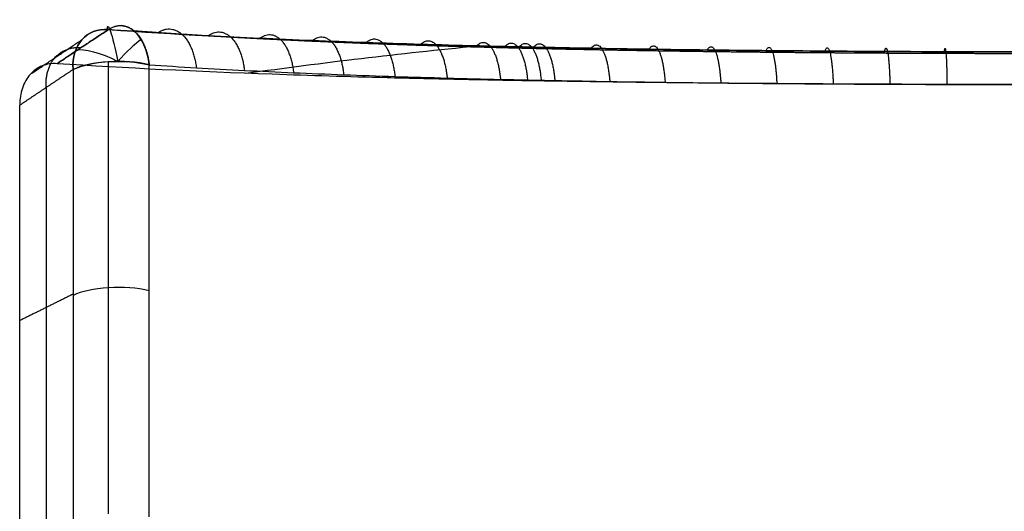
# Model space of a CAD drawing. Header units: millimetres. Extents: x -392 to 392, y 0 to 812.
# Tile 39 of 55: x -361 to 0, y 632 to 812. Entities that reach past the tile are written whole.
import ezdxf

# ---------------------------------------------------------------- set-up
doc = ezdxf.new("R2010")
doc.units = ezdxf.units.MM
doc.layers.add('IGES level 62', color=7, linetype='Continuous', true_color=0xfff7f7)

msp = doc.modelspace()

# ---------------------------------------------------------------- linework, layer by layer
at = {"layer": 'IGES level 62', "extrusion": (0.564637, 0.374202, 0.735635)}
msp.add_arc((838.53, -276.99, -56.53), 20, 330.1867, 51.9284, dxfattribs=at)
at = {"layer": 'IGES level 62', "extrusion": (-0.564637, -0.374202, -0.735635)}
msp.add_arc((-838.53, -276.99, 56.53), 20, 128.0716, 209.8133, dxfattribs=at)
at = {"layer": 'IGES level 62', "extrusion": (0.980785, 0.183325, -0.066725)}
msp.add_arc((836.69, -240.35, -158.86), 20, 341.1968, 70.3546, dxfattribs=at)
at = {"layer": 'IGES level 62', "extrusion": (-0.809873, 0.059711, 0.583559)}
msp.add_arc((-764.32, -409.37, 176.89), 20, 108.747, 204.5012, dxfattribs=at)
at = {"layer": 'IGES level 62', "extrusion": (0, 0.34202, 0.939693)}
msp.add_arc((325.3, -821.11, 54.94), 20, 280.0464276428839, 280.0464288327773, dxfattribs=at)
at = {"layer": 'IGES level 62', "extrusion": (0.471397, 0.828735, -0.301635)}
msp.add_arc((673.54, -59.82, 570.81), 20, 19.0868, 80.2643, dxfattribs=at)
at = {"layer": 'IGES level 62', "extrusion": (0.77301, -0.596135, 0.216975)}
msp.add_arc((427.23, -63.13, -772.37), 20, 31.9672, 74.2859, dxfattribs=at)
at = {"layer": 'IGES level 62', "extrusion": (0, -0.34202, -0.939693)}
msp.add_arc((-1.99, 1003.8, 14.53), 1873.33, 261.51632, 264.13374, dxfattribs=at)
at = {"layer": 'IGES level 62', "extrusion": (1.42081e-13, -0.939693, 0.34202)}
msp.add_arc((-325.3, 54.94, -821.11), 20, 54.9189, 145.4251, dxfattribs=at)
at = {"layer": 'IGES level 62', "extrusion": (-1.78545e-11, 0.939693, -0.34202)}
for start, end in [(34.5749, 90), (90, 125.0811)]:
    msp.add_arc((325.3, 54.94, 821.11), 20, start, end, dxfattribs=at)
at = {"layer": 'IGES level 62', "extrusion": (0, -0.939693, 0.34202)}
msp.add_arc((-325.3, 54.94, -732.98), 20, 54.9189, 145.4251, dxfattribs=at)
at = {"layer": 'IGES level 62'}
for points, weights, degree in [([(-328.79, 808.88, -235.95), (-316.4, 817.17, -219.6), (-313.81, 795.98, -213.83)], [1, 0.670723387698, 1], 2), ([(-328.79, 808.88, -235.95), (-335.08, 804.75, -244.05), (-341.37, 800.58, -252.14), (-347.65, 796.39, -260.21)], [1, 0.999991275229, 0.999991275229, 1], 3), ([(-347.65, 796.39, -260.21), (-341.37, 800.58, -252.14), (-335.08, 804.75, -244.05), (-328.79, 808.88, -235.95)], [1, 0.999991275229, 0.999991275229, 1], 3), ([(-310.68, 807.68, -248.36), (-299.08, 815.81, -231.69), (-296.53, 794.89, -225.83)], [1, 0.674725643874, 1], 2), ([(-292.18, 806.61, -260.05), (-281.36, 814.6, -243.09), (-278.87, 793.93, -237.14)], [1, 0.678557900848, 1], 2), ([(-273.29, 805.67, -271.02), (-263.24, 813.51, -253.78), (-260.84, 793.08, -247.74)], [1, 0.682207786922, 1], 2), ([(-254.01, 804.84, -281.26), (-244.73, 812.54, -263.78), (-242.43, 792.34, -257.64)], [1, 0.68566311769, 1], 2), ([(-357.48, 792.48, -251.2), (-351.15, 796.75, -243.02), (-344.83, 800.98, -234.83), (-338.5, 805.18, -226.61)], [0.879478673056, 0.87901816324, 0.878556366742, 0.878093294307], 3), ([(-351.62, 787.7, -231.37), (-352.63, 803.31, -238.61), (-338.75, 802.31, -248.77)], [1, 0.757632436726, 1], 2), ([(-234.33, 804.1, -290.78), (-225.83, 811.68, -273.08), (-223.65, 791.7, -266.84)], [1, 0.688911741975, 1], 2), ([(-214.25, 803.46, -299.55), (-206.52, 810.91, -281.66), (-204.49, 791.13, -275.33)], [1, 0.691941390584, 1], 2), ([(-193.76, 802.9, -307.59), (-186.82, 810.24, -289.51), (-184.94, 790.65, -283.1)], [1, 0.69473952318, 1], 2), ([(-183.37, 802.65, -311.32), (-176.81, 809.94, -293.16), (-175.02, 790.43, -286.71)], [1, 0.696047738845, 1], 2), ([(-178.13, 802.54, -313.11), (-171.77, 809.8, -294.92), (-170.02, 790.33, -288.44)], [1, 0.696678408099, 1], 2), ([(-172.87, 802.42, -314.85), (-166.71, 809.66, -296.62), (-165, 790.23, -290.13)], [1, 0.697292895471, 1], 2), ([(-151.73, 802.01, -321.29), (-146.35, 809.16, -302.92), (-144.83, 789.87, -296.35)], [1, 0.699570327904, 1], 2), ([(-130.46, 801.67, -326.86), (-125.85, 808.73, -308.38), (-124.53, 789.58, -301.74)], [1, 0.701555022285, 1], 2), ([(-109.06, 801.38, -331.59), (-105.22, 808.38, -313.01), (-104.1, 789.33, -306.31)], [1, 0.703243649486, 1], 2), ([(-87.52, 801.15, -335.46), (-84.44, 808.09, -316.8), (-83.55, 789.14, -310.05)], [1, 0.704632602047, 1], 2), ([(-65.85, 800.97, -338.48), (-63.54, 807.87, -319.77), (-62.86, 788.99, -312.98)], [1, 0.705717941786, 1], 2), ([(-44.04, 800.84, -340.65), (-42.5, 807.71, -321.89), (-42.05, 788.87, -315.07)], [1, 0.706495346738, 1], 2), ([(-22.1, 800.75, -341.96), (-21.33, 807.6, -323.17), (-21.11, 788.79, -316.34)], [1, 0.706960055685, 1], 2), ([(-361.35, 781.18, -244.02), (-354.83, 785.57, -235.55), (-348.3, 789.93, -227.06), (-341.77, 794.26, -218.55)], [1, 0.999990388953, 0.999990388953, 1], 3), ([(-361.35, 781.18, -244.02), (-354.83, 785.57, -235.55), (-348.3, 789.93, -227.06), (-341.77, 794.26, -218.55)], [1, 0.999990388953, 0.999990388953, 1], 3)]:
    msp.add_rational_spline(points, weights, degree=degree, dxfattribs=at)
for points, knots in [([(328.83, 808.21, -235.7), (322.89, 807.8, -239.95), (316.88, 807.41, -244.08), (304.72, 806.68, -252.09), (298.57, 806.34, -255.98), (286.14, 805.7, -263.53), (279.86, 805.4, -267.18), (267.16, 804.84, -274.26), (260.74, 804.57, -277.67), (247.77, 804.08, -284.27), (241.21, 803.85, -287.45), (227.97, 803.42, -293.56), (221.27, 803.22, -296.49), (207.75, 802.85, -302.11), (200.92, 802.67, -304.8), (190.56, 802.44, -308.65), (187.09, 802.36, -309.89), (182.73, 802.27, -311.42), (181.86, 802.25, -311.72), (180.11, 802.21, -312.32), (179.24, 802.2, -312.62), (176.61, 802.14, -313.5), (174.86, 802.11, -314.09), (166.1, 801.94, -316.95), (159.07, 801.82, -319.1), (144.95, 801.6, -323.12), (137.86, 801.5, -324.98), (123.64, 801.32, -328.43), (116.5, 801.24, -330.02), (102.18, 801.09, -332.9), (94.99, 801.03, -334.2), (80.56, 800.92, -336.52), (73.32, 800.88, -337.54), (58.79, 800.8, -339.29), (51.5, 800.77, -340.02), (36.86, 800.73, -341.2), (29.52, 800.71, -341.64), (18.46, 800.7, -342.09), (14.77, 800.7, -342.2), (10.15, 800.7, -342.3), (9.22, 800.7, -342.31), (7.37, 800.7, -342.34), (6.45, 800.7, -342.35), (3.67, 800.7, -342.38), (1.83, 800.71, -342.39), (-7.4, 800.72, -342.39), (-14.76, 800.73, -342.25), (-29.44, 800.77, -341.67), (-36.75, 800.8, -341.23), (-51.33, 800.88, -340.07), (-58.6, 800.92, -339.35), (-73.09, 801.03, -337.62), (-80.32, 801.09, -336.61), (-94.72, 801.22, -334.31), (-101.9, 801.3, -333.02), (-116.22, 801.47, -330.15), (-123.35, 801.56, -328.58), (-137.58, 801.77, -325.15), (-144.67, 801.89, -323.29), (-158.8, 802.14, -319.29), (-165.85, 802.27, -317.14), (-174.63, 802.46, -314.28), (-176.38, 802.5, -313.7), (-179.88, 802.57, -312.52), (-181.63, 802.61, -311.92), (-186.85, 802.73, -310.1), (-190.31, 802.82, -308.86), (-200.66, 803.08, -305.03), (-207.49, 803.26, -302.36), (-221.01, 803.66, -296.75), (-227.7, 803.88, -293.83), (-240.95, 804.33, -287.73), (-247.51, 804.58, -284.56), (-260.5, 805.1, -277.97), (-266.93, 805.37, -274.55), (-279.65, 805.97, -267.48), (-285.95, 806.28, -263.83), (-298.42, 806.95, -256.28), (-304.58, 807.3, -252.38), (-316.78, 808.06, -244.34), (-322.82, 808.46, -240.21), (-328.79, 808.88, -235.95)], [0.2238389, 0.2238389, 0.2238389, 0.2238389, 0.2454877, 0.2454877, 0.2671364, 0.2671364, 0.2887852, 0.2887852, 0.3104339, 0.3104339, 0.3320826, 0.3320826, 0.3537314, 0.3537314, 0.3753801, 0.3753801, 0.3862045, 0.3862045, 0.3889106, 0.3889106, 0.3916167, 0.3916167, 0.3970289, 0.3970289, 0.4186776, 0.4186776, 0.4403264, 0.4403264, 0.4619751, 0.4619751, 0.4836238, 0.4836238, 0.5052726, 0.5052726, 0.5269213, 0.5269213, 0.5485701, 0.5485701, 0.5593944, 0.5593944, 0.5621005, 0.5621005, 0.5648066, 0.5648066, 0.5702188, 0.5702188, 0.5918676, 0.5918676, 0.6135163, 0.6135163, 0.6351651, 0.6351651, 0.6568138, 0.6568138, 0.6784625, 0.6784625, 0.7001113, 0.7001113, 0.72176, 0.72176, 0.7434088, 0.7434088, 0.748821, 0.748821, 0.7542331, 0.7542331, 0.7650575, 0.7650575, 0.7867063, 0.7867063, 0.808355, 0.808355, 0.8300037, 0.8300037, 0.8516525, 0.8516525, 0.8733012, 0.8733012, 0.89495, 0.89495, 0.9165987, 0.9165987, 0.9165987, 0.9165987]), ([(-328.79, 808.88, -235.95), (-304.87, 807.18, -253.01), (-279.91, 805.88, -268.13), (-240.92, 804.31, -287.89), (-227.67, 803.86, -293.99), (-200.63, 803.06, -305.2), (-186.82, 802.72, -310.31), (-144.72, 801.83, -324.03), (-116.3, 801.43, -330.87), (-58.75, 800.88, -340.05), (-29.64, 800.74, -342.39), (7.21, 800.7, -342.39), (14.61, 800.7, -342.24), (29.33, 800.71, -341.65), (36.66, 800.73, -341.21), (58.58, 800.8, -339.46), (73.09, 800.87, -337.71), (116.32, 801.19, -330.79), (144.75, 801.53, -323.92), (179.76, 802.2, -312.49), (186.75, 802.35, -310.05), (200.56, 802.67, -304.94), (207.4, 802.84, -302.26), (227.7, 803.39, -293.83), (240.97, 803.82, -287.72), (279.97, 805.3, -267.91), (304.93, 806.56, -252.77), (328.83, 808.21, -235.7)], [2, 2, 2, 2, 2.125, 2.125, 2.1875, 2.1875, 2.25, 2.25, 2.375, 2.375, 2.5, 2.5, 2.53125, 2.53125, 2.5625, 2.5625, 2.625, 2.625, 2.75, 2.75, 2.78125, 2.78125, 2.8125, 2.8125, 2.875, 2.875, 3, 3, 3, 3]), ([(-347.65, 796.39, -260.21), (-349.57, 796.52, -258.8), (-351.4, 796.24, -257.3), (-353.92, 795.24, -254.99), (-354.72, 794.8, -254.21), (-356.19, 793.77, -252.68), (-356.87, 793.16, -251.93), (-358.73, 791.08, -249.71), (-359.7, 789.4, -248.33), (-361.02, 785.53, -245.87), (-361.35, 783.43, -244.84), (-361.35, 781.18, -244.02)], [2.426661, 2.426661, 2.426661, 2.426661, 2.676661, 2.676661, 2.801661, 2.801661, 2.926661, 2.926661, 3.176661, 3.176661, 3.426661, 3.426661, 3.426661, 3.426661]), ([(347.67, 795.69, -259.93), (322.53, 794.08, -278.32), (296.25, 792.88, -294.64), (255.13, 791.49, -316.02), (241.15, 791.1, -322.63), (219.73, 790.59, -331.73), (212.52, 790.43, -334.64), (197.94, 790.15, -340.17), (190.57, 790.02, -342.8), (153.46, 789.42, -355.22), (123.37, 789.13, -362.66), (62.44, 788.77, -372.68), (31.59, 788.71, -375.25), (-7.47, 788.74, -375.29), (-15.32, 788.76, -375.13), (-30.93, 788.8, -374.51), (-38.71, 788.82, -374.04), (-61.94, 788.92, -372.16), (-77.31, 789.01, -370.28), (-123.08, 789.37, -362.82), (-153.13, 789.72, -355.41), (-190.1, 790.39, -343.1), (-197.48, 790.54, -340.48), (-212.12, 790.85, -334.95), (-219.37, 791.02, -332.04), (-240.88, 791.58, -322.93), (-254.92, 792, -316.32), (-296.15, 793.48, -294.92), (-322.48, 794.73, -278.59), (-347.65, 796.39, -260.21)], [0, 0, 0, 0, 0.125, 0.125, 0.1875, 0.1875, 0.21875, 0.21875, 0.25, 0.25, 0.375, 0.375, 0.5, 0.5, 0.53125, 0.53125, 0.5625, 0.5625, 0.625, 0.625, 0.75, 0.75, 0.78125, 0.78125, 0.8125, 0.8125, 0.875, 0.875, 1, 1, 1, 1]), ([(-313.81, 795.98, -213.83), (-308.11, 795.59, -217.95), (-302.35, 795.23, -221.95), (-290.7, 794.55, -229.72), (-284.82, 794.23, -233.49), (-272.92, 793.63, -240.79), (-266.91, 793.35, -244.32), (-254.77, 792.82, -251.16), (-248.63, 792.57, -254.46), (-236.24, 792.11, -260.83), (-229.98, 791.9, -263.9), (-217.33, 791.49, -269.79), (-210.94, 791.31, -272.62), (-198.04, 790.96, -278.04), (-191.52, 790.8, -280.63), (-181.65, 790.57, -284.33), (-178.34, 790.5, -285.53), (-173.36, 790.39, -287.29), (-171.69, 790.36, -287.87), (-168.35, 790.29, -289.01), (-166.68, 790.26, -289.57), (-158.3, 790.1, -292.34), (-151.58, 789.98, -294.41), (-138.09, 789.76, -298.28), (-131.32, 789.67, -300.08), (-117.74, 789.49, -303.4), (-110.93, 789.41, -304.92), (-97.27, 789.26, -307.69), (-90.42, 789.2, -308.94), (-76.67, 789.08, -311.17), (-69.78, 789.03, -312.14), (-55.95, 788.94, -313.81), (-49.01, 788.9, -314.51), (-35.09, 788.84, -315.63), (-28.11, 788.81, -316.06), (-14.11, 788.78, -316.62), (-7.09, 788.76, -316.76), (1.72, 788.75, -316.76), (3.48, 788.75, -316.75), (6.13, 788.75, -316.72), (7.01, 788.75, -316.71), (8.78, 788.75, -316.68), (9.66, 788.75, -316.66), (14.07, 788.75, -316.57), (17.6, 788.75, -316.46), (28.15, 788.76, -316.03), (35.16, 788.77, -315.6), (49.13, 788.8, -314.46), (56.08, 788.82, -313.76), (69.95, 788.88, -312.06), (76.86, 788.92, -311.08), (90.63, 789.01, -308.84), (97.49, 789.06, -307.58), (111.17, 789.18, -304.79), (117.98, 789.24, -303.26), (131.55, 789.39, -299.92), (138.31, 789.48, -298.12), (151.79, 789.66, -294.23), (158.5, 789.77, -292.15), (166.86, 789.91, -289.38), (168.53, 789.94, -288.82), (171.04, 789.99, -287.96), (171.87, 790, -287.67), (173.54, 790.03, -287.09), (174.37, 790.05, -286.8), (178.53, 790.13, -285.33), (181.85, 790.19, -284.12), (191.73, 790.4, -280.4), (198.25, 790.55, -277.8), (211.16, 790.87, -272.37), (217.54, 791.04, -269.53), (230.18, 791.42, -263.62), (236.44, 791.62, -260.55), (248.82, 792.05, -254.17), (254.94, 792.29, -250.87), (267.06, 792.79, -244.03), (273.06, 793.06, -240.49), (284.92, 793.63, -233.2), (290.79, 793.93, -229.44), (302.39, 794.59, -221.68), (308.13, 794.94, -217.69), (313.81, 795.31, -213.59)], [-0.9165987, -0.9165987, -0.9165987, -0.9165987, -0.89495, -0.89495, -0.8733012, -0.8733012, -0.8516525, -0.8516525, -0.8300037, -0.8300037, -0.808355, -0.808355, -0.7867063, -0.7867063, -0.7650575, -0.7650575, -0.7542331, -0.7542331, -0.748821, -0.748821, -0.7434088, -0.7434088, -0.72176, -0.72176, -0.7001113, -0.7001113, -0.6784625, -0.6784625, -0.6568138, -0.6568138, -0.6351651, -0.6351651, -0.6135163, -0.6135163, -0.5918676, -0.5918676, -0.5702188, -0.5702188, -0.5648066, -0.5648066, -0.5621005, -0.5621005, -0.5593944, -0.5593944, -0.5485701, -0.5485701, -0.5269213, -0.5269213, -0.5052726, -0.5052726, -0.4836238, -0.4836238, -0.4619751, -0.4619751, -0.4403264, -0.4403264, -0.4186776, -0.4186776, -0.3970289, -0.3970289, -0.3916167, -0.3916167, -0.3889106, -0.3889106, -0.3862045, -0.3862045, -0.3753801, -0.3753801, -0.3537314, -0.3537314, -0.3320826, -0.3320826, -0.3104339, -0.3104339, -0.2887852, -0.2887852, -0.2671364, -0.2671364, -0.2454877, -0.2454877, -0.2238389, -0.2238389, -0.2238389, -0.2238389])]:
    msp.add_open_spline(points, degree=3, knots=knots, dxfattribs=at)
msp.add_rational_spline([(319.36, 807.68, -222.52), (313.6, 807.27, -226.67), (307.78, 806.88, -230.71), (295.99, 806.15, -238.56), (290.02, 805.81, -242.37), (277.97, 805.16, -249.76), (271.87, 804.85, -253.34), (259.55, 804.28, -260.27), (253.33, 804.01, -263.62), (240.74, 803.51, -270.08), (234.38, 803.28, -273.2), (221.52, 802.84, -279.19), (215.02, 802.64, -282.07), (201.89, 802.26, -287.58), (195.25, 802.08, -290.22), (185.19, 801.83, -293.99), (181.82, 801.75, -295.21), (177.59, 801.66, -296.7), (176.74, 801.64, -297), (175.04, 801.6, -297.59), (174.19, 801.59, -297.88), (171.65, 801.53, -298.75), (169.95, 801.5, -299.32), (161.44, 801.32, -302.13), (154.6, 801.2, -304.24), (140.89, 800.97, -308.18), (134, 800.86, -310.01), (120.18, 800.68, -313.4), (113.24, 800.59, -314.95), (99.32, 800.45, -317.78), (92.33, 800.38, -319.06), (78.31, 800.27, -321.34), (71.27, 800.22, -322.33), (57.14, 800.14, -324.05), (50.06, 800.11, -324.77), (35.83, 800.07, -325.93), (28.69, 800.05, -326.36), (17.94, 800.04, -326.8), (14.35, 800.04, -326.91), (9.86, 800.04, -327), (8.96, 800.04, -327.02), (7.16, 800.04, -327.05), (6.26, 800.04, -327.06), (3.56, 800.04, -327.09), (1.77, 800.04, -327.1), (-7.2, 800.05, -327.1), (-14.36, 800.06, -326.96), (-28.62, 800.11, -326.39), (-35.73, 800.14, -325.96), (-49.91, 800.21, -324.82), (-56.97, 800.26, -324.11), (-71.06, 800.37, -322.41), (-78.08, 800.43, -321.42), (-92.08, 800.57, -319.17), (-99.06, 800.65, -317.9), (-112.97, 800.82, -315.09), (-119.91, 800.92, -313.55), (-133.73, 801.13, -310.18), (-140.62, 801.25, -308.35), (-154.36, 801.51, -304.43), (-161.2, 801.65, -302.32), (-169.73, 801.84, -299.52), (-171.43, 801.88, -298.95), (-174.83, 801.96, -297.79), (-176.53, 802, -297.2), (-181.6, 802.12, -295.42), (-184.97, 802.21, -294.2), (-195.01, 802.47, -290.45), (-201.64, 802.66, -287.82), (-214.77, 803.07, -282.33), (-221.27, 803.29, -279.46), (-234.14, 803.75, -273.48), (-240.5, 804, -270.37), (-253.11, 804.53, -263.92), (-259.35, 804.81, -260.57), (-271.69, 805.41, -253.64), (-277.8, 805.72, -250.06), (-289.89, 806.4, -242.67), (-295.87, 806.76, -238.85), (-307.7, 807.52, -230.98), (-313.55, 807.92, -226.93), (-319.33, 808.35, -222.77)], [0.835131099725, 0.835813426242, 0.836483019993, 0.837794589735, 0.838436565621, 0.839690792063, 0.840303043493, 0.841495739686, 0.842076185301, 0.843203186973, 0.843749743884, 0.844806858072, 0.84531741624, 0.846300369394, 0.846772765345, 0.847451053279, 0.847672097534, 0.84794190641, 0.847995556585, 0.848102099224, 0.848154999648, 0.8483125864, 0.848416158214, 0.848926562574, 0.849311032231, 0.850031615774, 0.850367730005, 0.850990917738, 0.851277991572, 0.851802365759, 0.85203966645, 0.85246370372, 0.85265044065, 0.852972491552, 0.853107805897, 0.853326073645, 0.853409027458, 0.853493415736, 0.853514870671, 0.853533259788, 0.853536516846, 0.85354218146, 0.853544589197, 0.85355054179, 0.853552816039, 0.853555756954, 0.853531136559, 0.853428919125, 0.853351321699, 0.853144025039, 0.853014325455, 0.852703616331, 0.852522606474, 0.852109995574, 0.851878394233, 0.851365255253, 0.851083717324, 0.850471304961, 0.850140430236, 0.849429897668, 0.849050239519, 0.848545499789, 0.848442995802, 0.848235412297, 0.848130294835, 0.847811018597, 0.847592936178, 0.846923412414, 0.846456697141, 0.845484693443, 0.844979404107, 0.843932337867, 0.843390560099, 0.84227255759, 0.841696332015, 0.840511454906, 0.839902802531, 0.838655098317, 0.838016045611, 0.836709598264, 0.83604220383, 0.835361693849], degree=3, knots=[0.2238389, 0.2238389, 0.2238389, 0.2238389, 0.2454877, 0.2454877, 0.2671364, 0.2671364, 0.2887852, 0.2887852, 0.3104339, 0.3104339, 0.3320826, 0.3320826, 0.3537314, 0.3537314, 0.3753801, 0.3753801, 0.3862045, 0.3862045, 0.3889106, 0.3889106, 0.3916167, 0.3916167, 0.3970289, 0.3970289, 0.4186776, 0.4186776, 0.4403264, 0.4403264, 0.4619751, 0.4619751, 0.4836238, 0.4836238, 0.5052726, 0.5052726, 0.5269213, 0.5269213, 0.5485701, 0.5485701, 0.5593944, 0.5593944, 0.5621005, 0.5621005, 0.5648066, 0.5648066, 0.5702188, 0.5702188, 0.5918676, 0.5918676, 0.6135163, 0.6135163, 0.6351651, 0.6351651, 0.6568138, 0.6568138, 0.6784625, 0.6784625, 0.7001113, 0.7001113, 0.72176, 0.72176, 0.7434088, 0.7434088, 0.748821, 0.748821, 0.7542331, 0.7542331, 0.7650575, 0.7650575, 0.7867063, 0.7867063, 0.808355, 0.808355, 0.8300037, 0.8300037, 0.8516525, 0.8516525, 0.8733012, 0.8733012, 0.89495, 0.89495, 0.9165987, 0.9165987, 0.9165987, 0.9165987], dxfattribs=at)
for points in [[(-328.83, 797.11, -210.71), (-328.83, 714.3, -180.57), (-328.83, 631.48, -150.43)], [(-313.81, 630.35, -153.55), (-313.81, 713.16, -183.69), (-313.81, 795.98, -213.83)], [(-341.77, 794.26, -218.55), (-341.77, 711.45, -188.41), (-341.77, 628.63, -158.26)], [(-341.77, 794.26, -218.55), (-341.77, 711.45, -188.41), (-341.77, 628.63, -158.26)], [(-351.56, 623.77, -171.61), (-351.56, 705.76, -201.45), (-351.56, 787.75, -231.29)], [(-361.35, 618.92, -184.96), (-361.35, 700.05, -214.49), (-361.35, 781.18, -244.02)], [(-341.77, 711.94, -188.59), (-351.56, 707.08, -201.93), (-361.35, 702.23, -215.28)]]:
    msp.add_open_spline(points, degree=2, dxfattribs=at)

doc.saveas('drawing.dxf')
